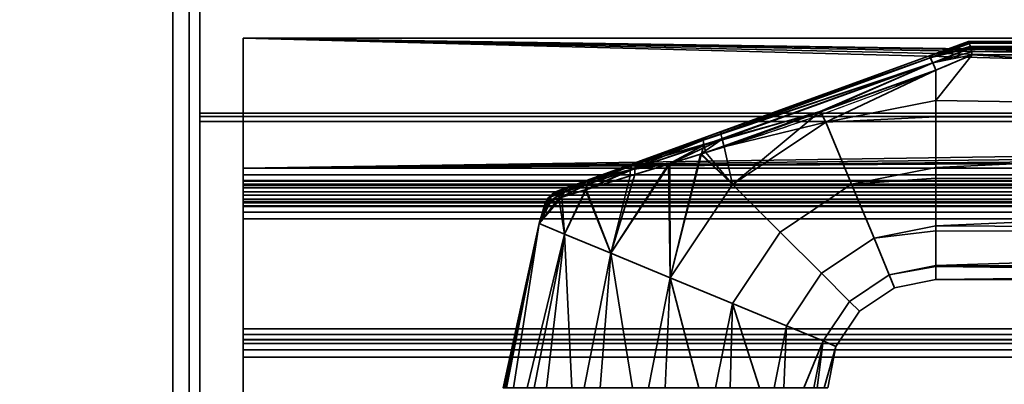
# Model space of a CAD drawing. Header units: millimetres. Extents: x -493 to 6693, y -115 to 145.
# Tile 137 of 256: x -314 to -223, y 39 to 73. Entities that reach past the tile are written whole.
import ezdxf

# ---------------------------------------------------------------- set-up
doc = ezdxf.new("R2010")
doc.units = ezdxf.units.MM
doc.layers.add('151', color=7, linetype='Continuous', true_color=0xffffff)

# ---------------------------------------------------------------- blocks, each defined once
blk = doc.blocks.new('UG_SURFACE_001')
at = {"layer": '151', "color": 252, "linetype": 'Continuous', "lineweight": 35}
for points in [[(492.5, -15, 2200.25), (492.5, 135, 2200.25), (-492.5, 135, 2200.25), (-492.5, -15, 2200.25)], [(-342.5, -15, 2050.25), (-342.5, 135, 2050.25), (342.5, 135, 2050.25), (342.5, -15, 2050.25)]]:
    blk.add_3dface(points, dxfattribs=at)
blk = doc.blocks.new('UG_SURFACE_075')
at = {"layer": '151', "color": 254, "linetype": 'Continuous', "lineweight": 35}
for points in [[(-229.684, 69.659, 1116.438), (-226, 71, 1115.949), (-226, 71, 1092.051), (-229.684, 69.659, 1091.562)], [(-225.93, 70.888, 1116.66), (-225.998, 71, 1116), (-229.684, 69.659, 1116.438)], [(-225.998, 71, 1116), (-226, 71, 1115.949), (-229.684, 69.659, 1116.438)], [(-229.684, 69.659, 1091.562), (-225.998, 71, 1092), (-225.93, 70.888, 1091.34)], [(-229.684, 69.659, 1091.562), (-226, 71, 1092.051), (-225.998, 71, 1092)], [(-131, 71, 1116), (-131, 71, 1092), (-226, 71, 1092.051), (-226, 71, 1115.949)], [(-131, 71, 1092), (-225.998, 71, 1092), (-226, 71, 1092.051)], [(-226, 71, 1115.949), (-225.998, 71, 1116), (-131, 71, 1116)], [(-131, 71, 1116), (-225.998, 71, 1116), (-225.93, 70.888, 1116.66)], [(-225.93, 70.888, 1091.34), (-225.998, 71, 1092), (-131, 71, 1092)], [(-225.93, 70.888, 1116.66), (-225.919, 70.853, 1116.723), (-131, 71, 1116)], [(-131, 71, 1092), (-225.919, 70.853, 1091.277), (-225.93, 70.888, 1091.34)], [(-131, 71, 1116), (-225.919, 70.853, 1116.723), (-225.913, 70.835, 1116.757)], [(-225.913, 70.835, 1091.243), (-225.919, 70.853, 1091.277), (-131, 71, 1092)], [(-225.913, 70.835, 1116.757), (-131, 70.847, 1116.764), (-131, 71, 1116)], [(-131, 71, 1092), (-131, 70.847, 1091.236), (-225.913, 70.835, 1091.243)], [(-225.919, 70.853, 1116.723), (-225.93, 70.888, 1116.66), (-229.684, 69.659, 1116.438)], [(-229.684, 69.659, 1091.562), (-225.93, 70.888, 1091.34), (-225.919, 70.853, 1091.277)], [(-229.684, 69.659, 1116.438), (-229.54, 69.517, 1117.27), (-225.919, 70.853, 1116.723)], [(-225.919, 70.853, 1091.277), (-229.54, 69.517, 1090.73), (-229.684, 69.659, 1091.562)], [(-225.913, 70.835, 1116.757), (-225.919, 70.853, 1116.723), (-229.54, 69.517, 1117.27)], [(-229.54, 69.517, 1090.73), (-225.919, 70.853, 1091.277), (-225.913, 70.835, 1091.243)], [(-225.831, 70.566, 1117.244), (-225.913, 70.835, 1116.757), (-229.54, 69.517, 1117.27)], [(-229.54, 69.517, 1090.73), (-225.913, 70.835, 1091.243), (-225.831, 70.566, 1090.757)], [(-225.794, 70.416, 1117.379), (-225.831, 70.566, 1117.244), (-229.54, 69.517, 1117.27)], [(-229.54, 69.517, 1090.73), (-225.831, 70.566, 1090.757), (-225.794, 70.416, 1090.621)], [(-229.54, 69.517, 1117.27), (-229.297, 69.056, 1117.949), (-225.794, 70.416, 1117.379)], [(-225.794, 70.416, 1090.621), (-229.297, 69.056, 1090.051), (-229.54, 69.517, 1090.73)], [(-225.79, 70.399, 1117.393), (-225.794, 70.416, 1117.379), (-229.297, 69.056, 1117.949)], [(-229.297, 69.056, 1090.051), (-225.794, 70.416, 1090.621), (-225.79, 70.399, 1090.607)], [(-225.711, 70.067, 1117.692), (-225.79, 70.399, 1117.393), (-229.297, 69.056, 1117.949)], [(-229.297, 69.056, 1090.051), (-225.79, 70.399, 1090.607), (-225.711, 70.067, 1090.308)], [(-229.297, 69.056, 1117.949), (-225.65, 69.783, 1117.84), (-225.711, 70.067, 1117.692)], [(-225.711, 70.067, 1090.308), (-225.65, 69.783, 1090.16), (-229.297, 69.056, 1090.051)], [(-131, 70.846, 1116.768), (-131, 70.847, 1116.764), (-225.913, 70.835, 1116.757)], [(-225.831, 70.566, 1090.757), (-225.913, 70.835, 1091.243), (-131, 70.847, 1091.236)], [(-131, 70.846, 1116.768), (-225.913, 70.835, 1116.757), (-225.831, 70.566, 1117.244)], [(-131, 70.847, 1091.236), (-225.794, 70.416, 1090.621), (-225.831, 70.566, 1090.757)], [(-225.831, 70.566, 1117.244), (-225.794, 70.416, 1117.379), (-131, 70.846, 1116.768)], [(-225.79, 70.399, 1090.607), (-225.794, 70.416, 1090.621), (-131, 70.847, 1091.236)], [(-131, 70.846, 1116.768), (-225.794, 70.416, 1117.379), (-225.79, 70.399, 1117.393)], [(-131, 70.847, 1091.236), (-131, 70.846, 1091.232), (-225.79, 70.399, 1090.607)], [(-225.79, 70.399, 1117.393), (-131, 70.415, 1117.411), (-131, 70.846, 1116.768)], [(-131, 70.846, 1091.232), (-131, 70.415, 1090.589), (-225.79, 70.399, 1090.607)], [(-131, 70.41, 1117.419), (-131, 70.415, 1117.411), (-225.79, 70.399, 1117.393)], [(-225.711, 70.067, 1090.308), (-225.79, 70.399, 1090.607), (-131, 70.415, 1090.589)], [(-131, 70.41, 1117.419), (-225.79, 70.399, 1117.393), (-225.711, 70.067, 1117.692)], [(-131, 70.415, 1090.589), (-225.65, 69.783, 1090.16), (-225.711, 70.067, 1090.308)], [(-225.711, 70.067, 1117.692), (-225.65, 69.783, 1117.84), (-131, 70.41, 1117.419)], [(-225.647, 69.769, 1090.154), (-225.65, 69.783, 1090.16), (-131, 70.415, 1090.589)], [(-131, 70.41, 1117.419), (-225.65, 69.783, 1117.84), (-225.647, 69.769, 1117.846)], [(-131, 70.415, 1090.589), (-131, 70.41, 1090.581), (-225.647, 69.769, 1090.154)], [(-225.647, 69.769, 1117.846), (-131, 69.769, 1117.846), (-131, 70.41, 1117.419)], [(-131, 70.41, 1090.581), (-131, 69.769, 1090.154), (-225.647, 69.769, 1090.154)], [(-229.54, 69.517, 1090.73), (-250.513, 61.9, 1091.085), (-250.451, 62.1, 1091.876)], [(-250.513, 61.9, 1091.085), (-229.54, 69.517, 1090.73), (-229.297, 69.056, 1090.051)], [(-250.451, 62.1, 1091.876), (-229.684, 69.659, 1091.562), (-229.54, 69.517, 1090.73)], [(-248.834, 62.689, 1116.361), (-229.684, 69.659, 1116.438), (-229.684, 69.659, 1091.562), (-250.451, 62.1, 1091.876)], [(-229.297, 69.056, 1117.949), (-229.54, 69.517, 1117.27), (-248.864, 62.488, 1117.182)], [(-248.834, 62.689, 1116.361), (-248.864, 62.488, 1117.182), (-229.54, 69.517, 1117.27)], [(-229.54, 69.517, 1117.27), (-229.684, 69.659, 1116.438), (-248.834, 62.689, 1116.361)], [(-225.647, 69.769, 1117.846), (-225.65, 69.783, 1117.84), (-229.297, 69.056, 1117.949)], [(-229.297, 69.056, 1090.051), (-225.65, 69.783, 1090.16), (-225.647, 69.769, 1090.154)], [(-229.297, 69.056, 1117.949), (-229, 68.361, 1118.352), (-225.647, 69.769, 1117.846)], [(-225.647, 69.769, 1090.154), (-229, 68.361, 1089.648), (-229.297, 69.056, 1090.051)], [(-131, 64.025, 1089), (-229, 65.568, 1089.082), (-225.647, 69.769, 1090.154)], [(-229, 65.568, 1089.082), (-229, 68.361, 1089.648), (-225.647, 69.769, 1090.154)], [(-225.647, 69.769, 1117.846), (-229, 65.568, 1118.918), (-131, 64.025, 1119)], [(-225.647, 69.769, 1117.846), (-229, 68.361, 1118.352), (-229, 65.568, 1118.918)], [(-131, 64.025, 1119), (-131, 69.769, 1117.846), (-225.647, 69.769, 1117.846)], [(-225.647, 69.769, 1090.154), (-131, 69.769, 1090.154), (-131, 64.025, 1089)], [(-229.297, 69.056, 1090.051), (-250.449, 61.419, 1090.427), (-250.513, 61.9, 1091.085)], [(-250.449, 61.419, 1090.427), (-229.297, 69.056, 1090.051), (-239.691, 64.529, 1089.831)], [(-248.864, 62.488, 1117.182), (-248.767, 61.986, 1117.857), (-229.297, 69.056, 1117.949)], [(-229.297, 69.056, 1117.949), (-248.767, 61.986, 1117.857), (-239.655, 64.501, 1118.304)], [(-229.297, 69.056, 1090.051), (-229, 68.361, 1089.648), (-239.691, 64.529, 1089.831)], [(-239.167, 63.546, 1089.082), (-239.691, 64.529, 1089.831), (-229, 68.361, 1089.648)], [(-239.655, 64.501, 1118.304), (-229, 68.361, 1118.352), (-229.297, 69.056, 1117.949)], [(-229, 68.361, 1118.352), (-239.655, 64.501, 1118.304), (-239.167, 63.546, 1118.918)], [(-229, 68.361, 1089.648), (-229, 65.568, 1089.082), (-239.167, 63.546, 1089.082)], [(-239.167, 63.546, 1118.918), (-229, 65.568, 1118.918), (-229, 68.361, 1118.352)], [(-239.167, 63.546, 1089.082), (-229, 65.568, 1089.082), (-229, 64.051, 1089.242)], [(-229, 64.051, 1118.758), (-229, 65.568, 1118.918), (-239.167, 63.546, 1118.918)], [(-131, 64.025, 1089), (-229, 64.051, 1089.242), (-229, 65.568, 1089.082)], [(-229, 65.568, 1118.918), (-229, 64.051, 1118.758), (-131, 64.025, 1119)], [(-239.691, 64.529, 1089.831), (-250.272, 60.737, 1090.011), (-250.449, 61.419, 1090.427)], [(-247.786, 57.786, 1089.082), (-250.272, 60.737, 1090.011), (-239.691, 64.529, 1089.831)], [(-248.767, 61.986, 1117.857), (-248.559, 61.275, 1118.263), (-239.655, 64.501, 1118.304)], [(-239.167, 63.546, 1118.918), (-239.655, 64.501, 1118.304), (-248.559, 61.275, 1118.263)], [(-239.691, 64.529, 1089.831), (-239.167, 63.546, 1089.082), (-247.786, 57.786, 1089.082)], [(-239.167, 63.546, 1118.918), (-236.793, 57.815, 1118.266), (-229, 59.365, 1118.266), (-229, 64.051, 1118.758)], [(-229, 64.051, 1089.242), (-229, 59.365, 1089.734), (-236.793, 57.815, 1089.734), (-239.167, 63.546, 1089.082)], [(-131, 64.025, 1119), (-229, 64.051, 1118.758), (-229, 59.365, 1118.266)], [(-229, 59.365, 1089.734), (-229, 64.051, 1089.242), (-131, 64.025, 1089)], [(-229, 59.365, 1118.266), (-131, 58.277, 1117.865), (-131, 64.025, 1119)], [(-131, 64.025, 1089), (-131, 58.277, 1090.135), (-229, 59.365, 1089.734)], [(-248.559, 61.275, 1118.263), (-247.786, 57.786, 1118.918), (-239.167, 63.546, 1118.918)], [(-236.793, 57.815, 1089.734), (-243.4, 53.4, 1089.734), (-247.786, 57.786, 1089.082), (-239.167, 63.546, 1089.082)], [(-239.167, 63.546, 1118.918), (-247.786, 57.786, 1118.918), (-243.4, 53.4, 1118.266), (-236.793, 57.815, 1118.266)], [(-260.598, 58.407, 1111.613), (-256.515, 59.894, 1114.336), (-248.834, 62.689, 1116.361), (-256.899, 59.754, 1093.847)], [(-250.513, 61.9, 1091.085), (-250.449, 61.419, 1090.427), (-257.244, 59.141, 1092.691)], [(-257.244, 59.141, 1092.691), (-257.125, 59.546, 1093.233), (-250.513, 61.9, 1091.085)], [(-250.513, 61.9, 1091.085), (-257.125, 59.546, 1093.233), (-256.899, 59.754, 1093.847)], [(-248.834, 62.689, 1116.361), (-250.451, 62.1, 1091.876), (-256.899, 59.754, 1093.847)], [(-256.899, 59.754, 1093.847), (-250.451, 62.1, 1091.876), (-250.513, 61.9, 1091.085)], [(-248.767, 61.986, 1117.857), (-256.836, 59.278, 1115.516), (-253.592, 59.716, 1116.839)], [(-256.729, 59.687, 1114.964), (-256.836, 59.278, 1115.516), (-248.767, 61.986, 1117.857)], [(-256.515, 59.894, 1114.336), (-256.729, 59.687, 1114.964), (-248.864, 62.488, 1117.182)], [(-248.767, 61.986, 1117.857), (-248.864, 62.488, 1117.182), (-256.729, 59.687, 1114.964)], [(-248.864, 62.488, 1117.182), (-248.834, 62.689, 1116.361), (-256.515, 59.894, 1114.336)], [(-253.592, 59.716, 1116.839), (-250.761, 60.593, 1117.64), (-248.767, 61.986, 1117.857)], [(-250.761, 60.593, 1117.64), (-248.559, 61.275, 1118.263), (-248.767, 61.986, 1117.857)], [(-257.244, 59.141, 1092.691), (-250.449, 61.419, 1090.427), (-253.726, 59.671, 1091.138)], [(-250.651, 60.62, 1090.135), (-253.726, 59.671, 1091.138), (-250.449, 61.419, 1090.427)], [(-248.559, 61.275, 1118.263), (-250.761, 60.593, 1117.64), (-247.786, 57.786, 1118.918)], [(-250.449, 61.419, 1090.427), (-250.272, 60.737, 1090.011), (-250.651, 60.62, 1090.135)], [(-253.546, 49.167, 1089.082), (-253.726, 59.671, 1091.138), (-250.651, 60.62, 1090.135)], [(-250.761, 60.593, 1117.64), (-253.592, 59.716, 1116.839), (-253.546, 49.167, 1118.918)], [(-250.651, 60.62, 1090.135), (-247.786, 57.786, 1089.082), (-253.546, 49.167, 1089.082)], [(-253.546, 49.167, 1118.918), (-247.786, 57.786, 1118.918), (-250.761, 60.593, 1117.64)], [(-247.786, 57.786, 1089.082), (-250.651, 60.62, 1090.135), (-250.272, 60.737, 1090.011)], [(-256.899, 59.754, 1093.847), (-262.619, 57.672, 1109.074), (-260.598, 58.407, 1111.613)], [(-262.619, 57.672, 1109.074), (-256.899, 59.754, 1093.847), (-260.654, 58.387, 1096.441)], [(-261.387, 57.308, 1095.278), (-261.25, 57.795, 1095.602), (-257.244, 59.141, 1092.691)], [(-257.244, 59.141, 1092.691), (-257.241, 58.586, 1092.285), (-261.387, 57.308, 1095.278)], [(-261.325, 57.327, 1112.784), (-256.82, 58.716, 1115.926), (-256.836, 59.278, 1115.516)], [(-256.836, 59.278, 1115.516), (-261.191, 57.815, 1112.458), (-261.325, 57.327, 1112.784)], [(-257.125, 59.546, 1093.233), (-257.244, 59.141, 1092.691), (-261.25, 57.795, 1095.602)], [(-261.25, 57.795, 1095.602), (-260.999, 58.166, 1096.001), (-257.125, 59.546, 1093.233)], [(-260.941, 58.186, 1112.056), (-261.191, 57.815, 1112.458), (-256.836, 59.278, 1115.516)], [(-257.125, 59.546, 1093.233), (-260.999, 58.166, 1096.001), (-260.654, 58.387, 1096.441)], [(-260.598, 58.407, 1111.613), (-260.941, 58.186, 1112.056), (-256.729, 59.687, 1114.964)], [(-256.836, 59.278, 1115.516), (-256.729, 59.687, 1114.964), (-260.941, 58.186, 1112.056)], [(-260.654, 58.387, 1096.441), (-256.899, 59.754, 1093.847), (-257.125, 59.546, 1093.233)], [(-256.729, 59.687, 1114.964), (-256.515, 59.894, 1114.336), (-260.598, 58.407, 1111.613)], [(-259.026, 51.437, 1116.99), (-253.592, 59.716, 1116.839), (-256.82, 58.716, 1115.926)], [(-253.592, 59.716, 1116.839), (-259.026, 51.437, 1116.99), (-253.546, 49.167, 1118.918)], [(-253.546, 49.167, 1089.082), (-259.026, 51.437, 1091.01), (-253.726, 59.671, 1091.138)], [(-257.241, 58.586, 1092.285), (-253.726, 59.671, 1091.138), (-259.026, 51.437, 1091.01)], [(-253.726, 59.671, 1091.138), (-257.241, 58.586, 1092.285), (-257.244, 59.141, 1092.691)], [(-256.836, 59.278, 1115.516), (-256.82, 58.716, 1115.926), (-253.592, 59.716, 1116.839)], [(-236.793, 57.815, 1089.734), (-229, 59.365, 1089.734), (-229, 58.376, 1090.305)], [(-229, 58.376, 1117.695), (-229, 59.365, 1118.266), (-236.793, 57.815, 1118.266)], [(-131, 58.277, 1090.135), (-229, 58.376, 1090.305), (-229, 59.365, 1089.734)], [(-229, 59.365, 1118.266), (-229, 58.376, 1117.695), (-131, 58.277, 1117.865)], [(-260.654, 58.387, 1096.441), (-262.872, 57.58, 1099.384), (-263.967, 57.181, 1102.998), (-263.758, 57.257, 1106.238)], [(-263.758, 57.257, 1106.238), (-262.619, 57.672, 1109.074), (-260.654, 58.387, 1096.441)], [(-262.872, 57.58, 1099.384), (-260.654, 58.387, 1096.441), (-260.999, 58.166, 1096.001)], [(-260.941, 58.186, 1112.056), (-260.598, 58.407, 1111.613), (-262.619, 57.672, 1109.074)], [(-261.387, 57.308, 1095.278), (-257.241, 58.586, 1092.285), (-259.026, 51.437, 1091.01)], [(-259.026, 51.437, 1116.99), (-256.82, 58.716, 1115.926), (-261.325, 57.327, 1112.784)], [(-236.793, 57.815, 1118.266), (-234.726, 52.824, 1115.147), (-229, 53.963, 1115.147), (-229, 58.376, 1117.695)], [(-229, 58.376, 1090.305), (-229, 53.963, 1092.853), (-234.726, 52.824, 1092.853), (-236.793, 57.815, 1089.734)], [(-131, 58.277, 1117.865), (-229, 58.376, 1117.695), (-229, 53.963, 1115.147)], [(-229, 53.963, 1092.853), (-229, 58.376, 1090.305), (-131, 58.277, 1090.135)], [(-229, 53.963, 1115.147), (-131, 53.402, 1114.615), (-131, 58.277, 1117.865)], [(-131, 58.277, 1090.135), (-131, 53.402, 1093.385), (-229, 53.963, 1092.853)], [(-263.291, 57.348, 1099.121), (-263.628, 56.992, 1098.879), (-264.805, 56.594, 1102.889)], [(-264.805, 56.594, 1102.889), (-264.425, 56.943, 1102.941), (-263.291, 57.348, 1099.121)], [(-263.291, 57.348, 1099.121), (-264.425, 56.943, 1102.941), (-263.967, 57.181, 1102.998)], [(-263.758, 57.257, 1106.238), (-264.209, 57.02, 1106.364), (-263.03, 57.441, 1109.363)], [(-263.357, 57.084, 1109.63), (-263.03, 57.441, 1109.363), (-264.209, 57.02, 1106.364)], [(-263.967, 57.181, 1102.998), (-262.872, 57.58, 1099.384), (-263.291, 57.348, 1099.121)], [(-263.858, 56.541, 1098.674), (-263.628, 56.992, 1098.879), (-261.25, 57.795, 1095.602)], [(-261.25, 57.795, 1095.602), (-261.387, 57.308, 1095.278), (-263.858, 56.541, 1098.674)], [(-263.03, 57.441, 1109.363), (-262.619, 57.672, 1109.074), (-263.758, 57.257, 1106.238)], [(-260.999, 58.166, 1096.001), (-261.25, 57.795, 1095.602), (-263.628, 56.992, 1098.879)], [(-263.628, 56.992, 1098.879), (-263.291, 57.348, 1099.121), (-260.999, 58.166, 1096.001)], [(-263.576, 56.629, 1109.854), (-261.325, 57.327, 1112.784), (-261.191, 57.815, 1112.458)], [(-261.191, 57.815, 1112.458), (-263.357, 57.084, 1109.63), (-263.576, 56.629, 1109.854)], [(-263.308, 53.211, 1112.817), (-261.325, 57.327, 1112.784), (-263.576, 56.629, 1109.854)], [(-263.03, 57.441, 1109.363), (-263.357, 57.084, 1109.63), (-261.191, 57.815, 1112.458)], [(-261.325, 57.327, 1112.784), (-263.308, 53.211, 1112.817), (-259.026, 51.437, 1116.99)], [(-260.999, 58.166, 1096.001), (-263.291, 57.348, 1099.121), (-262.872, 57.58, 1099.384)], [(-262.619, 57.672, 1109.074), (-263.03, 57.441, 1109.363), (-260.941, 58.186, 1112.056)], [(-261.191, 57.815, 1112.458), (-260.941, 58.186, 1112.056), (-263.03, 57.441, 1109.363)], [(-243.4, 53.4, 1089.734), (-247.815, 46.793, 1089.734), (-253.546, 49.167, 1089.082), (-247.786, 57.786, 1089.082)], [(-247.786, 57.786, 1118.918), (-253.546, 49.167, 1118.918), (-247.815, 46.793, 1118.266), (-243.4, 53.4, 1118.266)], [(-234.726, 52.824, 1092.853), (-239.58, 49.58, 1092.853), (-243.4, 53.4, 1089.734), (-236.793, 57.815, 1089.734)], [(-236.793, 57.815, 1118.266), (-243.4, 53.4, 1118.266), (-239.58, 49.58, 1115.147), (-234.726, 52.824, 1115.147)], [(-265.652, 54.182, 1107.119), (-263.308, 53.211, 1112.817), (-263.576, 56.629, 1109.854)], [(-263.576, 56.629, 1109.854), (-264.647, 56.295, 1107.104), (-265.652, 54.182, 1107.119)], [(-265.652, 54.182, 1100.881), (-264.516, 56.335, 1100.914), (-263.858, 56.541, 1098.674)], [(-263.858, 56.541, 1098.674), (-263.308, 53.211, 1095.183), (-265.652, 54.182, 1100.881)], [(-265.084, 56.158, 1102.843), (-264.85, 56.231, 1106.582), (-264.581, 56.67, 1106.481)], [(-264.581, 56.67, 1106.481), (-264.805, 56.594, 1102.889), (-265.084, 56.158, 1102.843)], [(-264.516, 56.335, 1100.914), (-265.084, 56.158, 1102.843), (-264.805, 56.594, 1102.889)], [(-264.581, 56.67, 1106.481), (-264.85, 56.231, 1106.582), (-264.647, 56.295, 1107.104)], [(-264.516, 56.335, 1100.914), (-264.805, 56.594, 1102.889), (-263.628, 56.992, 1098.879)], [(-264.425, 56.943, 1102.941), (-264.805, 56.594, 1102.889), (-264.581, 56.67, 1106.481)], [(-263.357, 57.084, 1109.63), (-264.581, 56.67, 1106.481), (-264.647, 56.295, 1107.104)], [(-264.647, 56.295, 1107.104), (-263.576, 56.629, 1109.854), (-263.357, 57.084, 1109.63)], [(-264.209, 57.02, 1106.364), (-264.581, 56.67, 1106.481), (-263.357, 57.084, 1109.63)], [(-264.581, 56.67, 1106.481), (-264.209, 57.02, 1106.364), (-264.425, 56.943, 1102.941)], [(-263.628, 56.992, 1098.879), (-263.858, 56.541, 1098.674), (-264.516, 56.335, 1100.914)], [(-263.967, 57.181, 1102.998), (-264.425, 56.943, 1102.941), (-264.209, 57.02, 1106.364)], [(-264.209, 57.02, 1106.364), (-263.758, 57.257, 1106.238), (-263.967, 57.181, 1102.998)], [(-263.858, 56.541, 1098.674), (-261.387, 57.308, 1095.278), (-263.308, 53.211, 1095.183)], [(-259.026, 51.437, 1091.01), (-263.308, 53.211, 1095.183), (-261.387, 57.308, 1095.278)], [(-265.084, 56.158, 1102.843), (-264.516, 56.335, 1100.914), (-265.652, 54.182, 1100.881)], [(-265.652, 54.182, 1107.119), (-264.647, 56.295, 1107.104), (-264.85, 56.231, 1106.582)], [(-265.652, 54.182, 1107.119), (-264.85, 56.231, 1106.582), (-265.084, 56.158, 1102.843)], [(-265.084, 56.158, 1102.843), (-265.652, 54.182, 1100.881), (-265.652, 54.182, 1107.119)], [(-265.652, 54.182, 1100.881), (-268.672, 39, 1100.881), (-269, 39, 1104)], [(-269, 39, 1104), (-265.652, 54.182, 1107.119), (-265.652, 54.182, 1100.881)], [(-269, 39, 1104), (-268.836, 39, 1105.559), (-265.652, 54.182, 1107.119)], [(-268.836, 39, 1105.559), (-268.672, 39, 1107.119), (-265.652, 54.182, 1107.119)], [(-263.308, 53.211, 1112.817), (-265.652, 54.182, 1107.119), (-268.672, 39, 1107.119), (-266.766, 39, 1111.4)], [(-268.041, 39, 1099.465), (-268.672, 39, 1100.881), (-265.652, 54.182, 1100.881)], [(-265.652, 54.182, 1100.881), (-263.308, 53.211, 1095.183), (-266.135, 39, 1095.183), (-268.041, 39, 1099.465)], [(-234.726, 52.824, 1092.853), (-229, 53.963, 1092.853), (-229, 53.516, 1093.467)], [(-229, 53.516, 1114.532), (-229, 53.963, 1115.147), (-234.726, 52.824, 1115.147)], [(-131, 53.402, 1093.385), (-229, 53.516, 1093.467), (-229, 53.963, 1092.853)], [(-229, 53.963, 1115.147), (-229, 53.516, 1114.532), (-131, 53.402, 1114.615)], [(-266.766, 39, 1111.4), (-266.135, 39, 1112.817), (-263.308, 53.211, 1112.817)], [(-263.308, 53.211, 1112.817), (-266.135, 39, 1112.817), (-262.652, 39, 1115.953)], [(-264.983, 39, 1094.146), (-266.135, 39, 1095.183), (-263.308, 53.211, 1095.183)], [(-263.308, 53.211, 1095.183), (-259.026, 51.437, 1091.01), (-261.5, 39, 1091.01), (-264.983, 39, 1094.146)], [(-262.652, 39, 1115.953), (-261.5, 39, 1116.99), (-259.026, 51.437, 1116.99), (-263.308, 53.211, 1112.817)], [(-239.58, 49.58, 1092.853), (-242.824, 44.726, 1092.853), (-247.815, 46.793, 1089.734), (-243.4, 53.4, 1089.734)], [(-243.4, 53.4, 1118.266), (-247.815, 46.793, 1118.266), (-242.824, 44.726, 1115.147), (-239.58, 49.58, 1115.147)], [(-233.323, 49.437, 1097.899), (-236.988, 46.988, 1097.899), (-239.58, 49.58, 1092.853), (-234.726, 52.824, 1092.853)], [(-234.726, 52.824, 1115.147), (-239.58, 49.58, 1115.147), (-236.988, 46.988, 1110.101), (-233.323, 49.437, 1110.101)], [(-234.726, 52.824, 1115.147), (-233.323, 49.437, 1110.101), (-229, 50.297, 1110.101), (-229, 53.516, 1114.532)], [(-229, 53.516, 1093.467), (-229, 50.297, 1097.899), (-233.323, 49.437, 1097.899), (-234.726, 52.824, 1092.853)], [(-131, 53.402, 1114.615), (-229, 53.516, 1114.532), (-229, 50.297, 1110.101)], [(-229, 50.297, 1097.899), (-229, 53.516, 1093.467), (-131, 53.402, 1093.385)], [(-229, 50.297, 1110.101), (-131, 50.144, 1109.746), (-131, 53.402, 1114.615)], [(-229, 50.297, 1097.899), (-131, 53.402, 1093.385), (-131, 50.144, 1098.254)], [(-259.026, 51.437, 1116.99), (-261.5, 39, 1116.99), (-257.043, 39, 1118.439)], [(-260.025, 39, 1090.53), (-261.5, 39, 1091.01), (-259.026, 51.437, 1091.01)], [(-259.026, 51.437, 1091.01), (-253.546, 49.167, 1089.082), (-255.568, 39, 1089.082), (-260.025, 39, 1090.53)], [(-257.043, 39, 1118.439), (-255.568, 39, 1118.918), (-253.546, 49.167, 1118.918), (-259.026, 51.437, 1116.99)], [(-233.323, 49.437, 1097.899), (-229, 50.297, 1097.899), (-229, 50.218, 1098.27)], [(-229, 50.218, 1109.73), (-229, 50.297, 1110.101), (-233.323, 49.437, 1110.101)], [(-233.323, 49.437, 1110.101), (-232.827, 48.239, 1104), (-229, 49, 1104), (-229, 50.218, 1109.73)], [(-229, 50.218, 1098.27), (-229, 49, 1104), (-232.827, 48.239, 1104), (-233.323, 49.437, 1097.899)], [(-131, 50.144, 1098.254), (-229, 50.218, 1098.27), (-229, 50.297, 1097.899)], [(-229, 50.297, 1110.101), (-229, 50.218, 1109.73), (-131, 50.144, 1109.746)], [(-131, 50.144, 1109.746), (-229, 50.218, 1109.73), (-229, 49, 1104)], [(-131, 49, 1104), (-229, 49, 1104), (-229, 50.218, 1098.27)], [(-229, 50.218, 1098.27), (-131, 50.144, 1098.254), (-131, 49, 1104)], [(-229, 49, 1104), (-131, 49, 1104), (-131, 50.144, 1109.746)], [(-253.546, 49.167, 1118.918), (-255.568, 39, 1118.918), (-250.907, 39, 1118.428)], [(-254.026, 39, 1089.244), (-255.568, 39, 1089.082), (-253.546, 49.167, 1089.082)], [(-253.546, 49.167, 1089.082), (-247.815, 46.793, 1089.734), (-249.365, 39, 1089.734), (-254.026, 39, 1089.244)], [(-250.907, 39, 1118.428), (-249.365, 39, 1118.266), (-247.815, 46.793, 1118.266), (-253.546, 49.167, 1118.918)], [(-236.988, 46.988, 1097.899), (-239.437, 43.323, 1097.899), (-242.824, 44.726, 1092.853), (-239.58, 49.58, 1092.853)], [(-239.58, 49.58, 1115.147), (-242.824, 44.726, 1115.147), (-239.437, 43.323, 1110.101), (-236.988, 46.988, 1110.101)], [(-232.827, 48.239, 1104), (-236.071, 46.071, 1104), (-236.988, 46.988, 1097.899), (-233.323, 49.437, 1097.899)], [(-233.323, 49.437, 1110.101), (-236.988, 46.988, 1110.101), (-236.071, 46.071, 1104), (-232.827, 48.239, 1104)], [(-247.815, 46.793, 1118.266), (-249.365, 39, 1118.266), (-245.306, 39, 1115.923)], [(-248.022, 39, 1090.51), (-249.365, 39, 1089.734), (-247.815, 46.793, 1089.734)], [(-247.815, 46.793, 1089.734), (-242.824, 44.726, 1092.853), (-243.963, 39, 1092.853), (-248.022, 39, 1090.51)], [(-245.306, 39, 1115.923), (-243.963, 39, 1115.147), (-242.824, 44.726, 1115.147), (-247.815, 46.793, 1118.266)], [(-236.071, 46.071, 1104), (-238.239, 42.827, 1104), (-239.437, 43.323, 1097.899), (-236.988, 46.988, 1097.899)], [(-236.988, 46.988, 1110.101), (-239.437, 43.323, 1110.101), (-238.239, 42.827, 1104), (-236.071, 46.071, 1104)], [(-239.437, 43.323, 1110.101), (-242.824, 44.726, 1115.147), (-243.963, 39, 1115.147), (-241.208, 39, 1111.356)], [(-243.052, 39, 1094.107), (-243.963, 39, 1092.853), (-242.824, 44.726, 1092.853)], [(-242.824, 44.726, 1092.853), (-239.437, 43.323, 1097.899), (-240.297, 39, 1097.899), (-243.052, 39, 1094.107)], [(-241.208, 39, 1111.356), (-240.297, 39, 1110.101), (-239.437, 43.323, 1110.101)], [(-238.239, 42.827, 1104), (-239.437, 43.323, 1110.101), (-240.297, 39, 1110.101), (-239.322, 39, 1105.517)], [(-239.974, 39, 1099.416), (-240.297, 39, 1097.899), (-239.437, 43.323, 1097.899)], [(-239.437, 43.323, 1097.899), (-238.239, 42.827, 1104), (-239, 39, 1104), (-239.974, 39, 1099.416)], [(-239.322, 39, 1105.517), (-239, 39, 1104), (-238.239, 42.827, 1104)]]:
    blk.add_3dface(points, dxfattribs=at)
blk = doc.blocks.new('UG_SURFACE_085')
at = {"layer": '151', "color": 252, "linetype": 'Continuous', "lineweight": 35}
for points in [[(-299.5, 6.25, 2006.75), (-299.5, 141.92, 2006.75), (-299.5, 141.92, -7.75), (-299.5, 6.25, -7.75)], [(-299.5, 141.92, 2006.75), (-299.5, 6.25, 2006.75), (-298, 6.25, 2005.25), (-298, 141.92, 2005.25)], [(-298, 141.92, -7.75), (-298, 6.25, -7.75), (-299.5, 6.25, -7.75), (-299.5, 141.92, -7.75)], [(-298, 6.25, 2005.25), (-298, 6.25, -7.75), (-298, 141.92, -7.75), (-298, 141.92, 2005.25)]]:
    blk.add_3dface(points, dxfattribs=at)
blk = doc.blocks.new('UG_SURFACE_086')
at = {"layer": '151', "color": 252, "linetype": 'Continuous', "lineweight": 35}
for points in [[(-299.5, 6.25, 2006.75), (-299.5, 141.92, 2006.75), (-299.5, 141.92, -7.75), (-299.5, 6.25, -7.75)], [(-299.5, 141.92, 2006.75), (-299.5, 6.25, 2006.75), (-298, 6.25, 2005.25), (-298, 141.92, 2005.25)], [(-298, 141.92, -7.75), (-298, 6.25, -7.75), (-299.5, 6.25, -7.75), (-299.5, 141.92, -7.75)], [(-298, 6.25, 2005.25), (-298, 6.25, -7.75), (-298, 141.92, -7.75), (-298, 141.92, 2005.25)]]:
    blk.add_3dface(points, dxfattribs=at)
blk = doc.blocks.new('UG_SURFACE_088')
at = {"layer": '151', "color": 252, "linetype": 'Continuous', "lineweight": 35}
for points in [[(-299.5, 6.25, 2006.75), (299.5, 6.25, 2006.75), (299.5, 141.92, 2006.75), (-299.5, 141.92, 2006.75)], [(-298, 141.92, 2005.25), (-298, 6.25, 2005.25), (-299.5, 6.25, 2006.75), (-299.5, 141.92, 2006.75)], [(-298, 6.25, 2005.25), (-298, 141.92, 2005.25), (298, 141.92, 2005.25), (298, 6.25, 2005.25)]]:
    blk.add_3dface(points, dxfattribs=at)
blk = doc.blocks.new('UG_SURFACE_094')
at = {"layer": '151', "color": 252, "linetype": 'Continuous', "lineweight": 35}
for points in [[(297, 94.189, -1.975), (-297, 94.189, -1.975), (-297, 64.383, 7.137), (297, 64.383, 7.137)], [(-297, 64.383, 7.137), (-297, 94.189, -1.975), (-297, 93.896, -2.932), (-297, 64.091, 6.181)], [(297, 93.896, -2.932), (297, 64.091, 6.181), (-297, 64.091, 6.181), (-297, 93.896, -2.932)], [(-297, 63.629, 7.25), (297, 63.629, 7.25), (297, 64.383, 7.137), (-297, 64.383, 7.137)], [(-297, 64.091, 6.181), (-297, 63.629, 6.25), (-297, 63.629, 7.25), (-297, 64.383, 7.137)], [(-297, 64.091, 6.181), (297, 64.091, 6.181), (297, 63.629, 6.25), (-297, 63.629, 6.25)], [(297, 63.629, 7.25), (-297, 63.629, 7.25), (-297, 6.5, 7.25), (297, 6.5, 7.25)], [(297, 63.629, 6.25), (297, 6.5, 6.25), (-297, 6.5, 6.25), (-297, 63.629, 6.25)], [(-297, 63.629, 6.25), (-297, 6.5, 6.25), (-297, 6.5, 7.25), (-297, 63.629, 7.25)]]:
    blk.add_3dface(points, dxfattribs=at)
blk = doc.blocks.new('UG_SURFACE_095')
at = {"layer": '151', "color": 252, "linetype": 'Continuous', "lineweight": 35}
for points in [[(-293, 59.292, -7.25), (-293, 71.312, -7.25), (-293, 71.312, -8.75), (-293, 59.292, -8.75)], [(293, 71.312, -8.75), (-293, 71.312, -8.75), (-293, 71.312, -7.25), (293, 71.312, -7.25)], [(-293, 71.312, -7.25), (-1.22, 66.741, -7.25), (0, 67, -7.25)], [(-293, 71.312, -7.25), (-2.853, 64.927, -7.25), (-2.229, 66.007, -7.25)], [(-2.229, 66.007, -7.25), (-1.22, 66.741, -7.25), (-293, 71.312, -7.25)], [(0, 67, -7.25), (293, 71.312, -7.25), (-293, 71.312, -7.25)], [(-293, 71.312, -7.25), (-293, 59.292, -7.25), (-2.598, 62.5, -7.25), (-2.984, 63.686, -7.25)], [(-2.984, 63.686, -7.25), (-2.853, 64.927, -7.25), (-293, 71.312, -7.25)], [(-293, 59.292, -8.75), (-293, 71.312, -8.75), (-2.853, 64.927, -8.75), (-2.984, 63.686, -8.75)], [(-293, 71.312, -8.75), (0, 67, -8.75), (-1.22, 66.741, -8.75)], [(0, 67, -8.75), (-293, 71.312, -8.75), (293, 71.312, -8.75)], [(-1.22, 66.741, -8.75), (-2.229, 66.007, -8.75), (-293, 71.312, -8.75)], [(-2.229, 66.007, -8.75), (-2.853, 64.927, -8.75), (-293, 71.312, -8.75)], [(-2.984, 63.686, -8.75), (-2.598, 62.5, -8.75), (-293, 59.292, -8.75)], [(-1.763, 61.573, -7.25), (-2.598, 62.5, -7.25), (-293, 59.292, -7.25)], [(-293, 59.292, -8.75), (-2.598, 62.5, -8.75), (-1.763, 61.573, -8.75)], [(-293, 59.292, -7.25), (-0.624, 61.066, -7.25), (-1.763, 61.573, -7.25)], [(-293, 59.292, -8.75), (-1.763, 61.573, -8.75), (-0.624, 61.066, -8.75)], [(-293, 59.292, -7.25), (293, 59.292, -7.25), (0.624, 61.066, -7.25), (-0.624, 61.066, -7.25)], [(-0.624, 61.066, -8.75), (0, 61, -8.75), (-293, 59.292, -8.75)], [(293, 59.292, -8.75), (-293, 59.292, -8.75), (0, 61, -8.75)], [(-293, 58.687, -7.13), (293, 58.687, -7.13), (293, 59.292, -7.25), (-293, 59.292, -7.25)], [(-293, 59.292, -8.75), (293, 59.292, -8.75), (293, 58.113, -8.516), (-293, 58.113, -8.516)], [(-293, 59.292, -8.75), (-293, 58.113, -8.516), (-293, 58.687, -7.13), (-293, 59.292, -7.25)], [(-293, 58.174, -6.787), (293, 58.174, -6.787), (293, 58.687, -7.13), (-293, 58.687, -7.13)], [(-293, 58.113, -8.516), (-293, 57.114, -7.848), (-293, 58.174, -6.787), (-293, 58.687, -7.13)], [(-293, 57.832, -6.275), (293, 57.832, -6.275), (293, 58.174, -6.787), (-293, 58.174, -6.787)], [(-293, 57.114, -7.848), (-293, 56.446, -6.849), (-293, 57.832, -6.275), (-293, 58.174, -6.787)], [(-293, 58.113, -8.516), (293, 58.113, -8.516), (293, 57.114, -7.848), (-293, 57.114, -7.848)], [(-293, 57.712, -5.67), (293, 57.712, -5.67), (293, 57.832, -6.275), (-293, 57.832, -6.275)], [(-293, 57.712, -5.67), (-293, 57.832, -6.275), (-293, 56.446, -6.849), (-293, 56.212, -5.67)], [(-293, 57.477, 4.349), (293, 57.477, 4.349), (293, 57.712, 3.17), (-293, 57.712, 3.17)], [(-293, 57.712, 3.17), (293, 57.712, 3.17), (293, 57.712, -5.67), (-293, 57.712, -5.67)], [(-293, 56.212, -5.67), (-293, 56.212, 3.17), (-293, 57.712, 3.17), (-293, 57.712, -5.67)], [(-293, 56.212, 3.17), (-293, 56.091, 3.775), (-293, 57.477, 4.349), (-293, 57.712, 3.17)], [(-293, 56.81, 5.348), (293, 56.81, 5.348), (293, 57.477, 4.349), (-293, 57.477, 4.349)], [(-293, 56.81, 5.348), (-293, 57.477, 4.349), (-293, 56.091, 3.775), (-293, 55.749, 4.287)], [(-293, 57.114, -7.848), (293, 57.114, -7.848), (293, 56.446, -6.849), (-293, 56.446, -6.849)], [(-293, 55.81, 6.016), (293, 55.81, 6.016), (293, 56.81, 5.348), (-293, 56.81, 5.348)], [(-293, 55.81, 6.016), (-293, 56.81, 5.348), (-293, 55.749, 4.287), (-293, 55.236, 4.63)], [(-293, 56.446, -6.849), (293, 56.446, -6.849), (293, 56.212, -5.67), (-293, 56.212, -5.67)], [(-293, 56.212, 3.17), (293, 56.212, 3.17), (293, 56.091, 3.775), (-293, 56.091, 3.775)], [(-293, 56.212, -5.67), (293, 56.212, -5.67), (293, 56.212, 3.17), (-293, 56.212, 3.17)], [(-293, 56.091, 3.775), (293, 56.091, 3.775), (293, 55.749, 4.287), (-293, 55.749, 4.287)], [(-293, 54.632, 6.25), (293, 54.632, 6.25), (293, 55.81, 6.016), (-293, 55.81, 6.016)], [(-293, 54.632, 6.25), (-293, 55.81, 6.016), (-293, 55.236, 4.63), (-293, 54.632, 4.75)], [(-293, 55.749, 4.287), (293, 55.749, 4.287), (293, 55.236, 4.63), (-293, 55.236, 4.63)], [(-293, 55.236, 4.63), (293, 55.236, 4.63), (293, 54.632, 4.75), (-293, 54.632, 4.75)], [(-293, 44.454, 6.25), (293, 44.454, 6.25), (293, 54.632, 6.25), (-293, 54.632, 6.25)], [(-293, 54.632, 4.75), (293, 54.632, 4.75), (293, 44.454, 4.75), (-293, 44.454, 4.75)], [(-293, 44.454, 6.25), (-293, 54.632, 6.25), (-293, 54.632, 4.75), (-293, 44.454, 4.75)], [(-293, 43.418, 6.07), (293, 43.418, 6.07), (293, 44.454, 6.25), (-293, 44.454, 6.25)], [(-293, 44.454, 4.75), (293, 44.454, 4.75), (293, 43.922, 4.658), (-293, 43.922, 4.658)], [(-293, 44.454, 4.75), (-293, 43.922, 4.658), (-293, 43.418, 6.07), (-293, 44.454, 6.25)], [(-293, 43.922, 4.658), (293, 43.922, 4.658), (293, 43.453, 4.392), (-293, 43.453, 4.392)], [(-293, 43.922, 4.658), (-293, 43.453, 4.392), (-293, 42.502, 5.552), (-293, 43.418, 6.07)], [(-293, 43.453, 4.392), (293, 43.453, 4.392), (293, 43.1, 3.984), (-293, 43.1, 3.984)], [(-293, 41.814, 4.756), (-293, 42.502, 5.552), (-293, 43.453, 4.392), (-293, 43.1, 3.984)], [(-293, 42.502, 5.552), (293, 42.502, 5.552), (293, 43.418, 6.07), (-293, 43.418, 6.07)], [(-293, 43.1, 3.984), (293, 43.1, 3.984), (293, 36.346, -7.256), (-293, 36.346, -7.256)], [(-293, 43.1, 3.984), (-293, 36.346, -7.256), (-293, 35.06, -6.484), (-293, 41.814, 4.756)], [(-293, 41.814, 4.756), (293, 41.814, 4.756), (293, 42.502, 5.552), (-293, 42.502, 5.552)], [(-293, 35.06, -6.484), (293, 35.06, -6.484), (293, 41.814, 4.756), (-293, 41.814, 4.756)]]:
    blk.add_3dface(points, dxfattribs=at)

msp = doc.modelspace()

# ---------------------------------------------------------------- linework, layer by layer
at = {"layer": '151', "color": 253, "linetype": 'Continuous', "lineweight": -3}
for p, q in [((-299.5, 141.92, -7.75), (-299.5, 6.25, -7.75)), ((-299.5, 6.25, 2006.75), (-299.5, 141.92, 2006.75)), ((-299.5, 141.92, -7.75), (-299.5, 6.25, -7.75)), ((-299.5, 6.25, 2006.75), (-299.5, 141.92, 2006.75)), ((-299.5, 6.25, 2006.75), (-299.5, 141.92, 2006.75)), ((-298, 6.25, 2005.25), (-298, 141.92, 2005.25)), ((-298, 141.92, -7.75), (-298, 6.25, -7.75)), ((-298, 6.25, 2005.25), (-298, 141.92, 2005.25)), ((-298, 6.25, 2005.25), (-298, 141.92, 2005.25)), ((-298, 141.92, -7.75), (-298, 6.25, -7.75)), ((-297, 94.189, -1.975), (-297, 64.383, 7.137)), ((-297, 93.896, -2.932), (-297, 64.091, 6.181)), ((-293, 59.292, -7.25), (-293, 71.312, -7.25)), ((293, 71.312, -8.75), (-293, 71.312, -8.75)), ((-293, 59.292, -8.75), (-293, 71.312, -8.75)), ((-293, 71.312, -8.75), (-293, 71.312, -7.25)), ((293, 71.312, -7.25), (-293, 71.312, -7.25)), ((-226, 71, 1115.949), (-226, 71, 1092.051)), ((-225.998, 71, 1116), (-131, 71, 1116)), ((-131, 71, 1092), (-225.998, 71, 1092)), ((-131, 69.769, 1117.846), (-225.647, 69.769, 1117.846)), ((-225.647, 69.769, 1090.154), (-131, 69.769, 1090.154)), ((297, 64.383, 7.137), (-297, 64.383, 7.137)), ((297, 64.091, 6.181), (-297, 64.091, 6.181)), ((-297, 63.629, 7.25), (-297, 6.5, 7.25)), ((-297, 63.629, 6.25), (-297, 6.5, 6.25)), ((297, 63.629, 7.25), (-297, 63.629, 7.25)), ((297, 63.629, 6.25), (-297, 63.629, 6.25)), ((293, 59.292, -7.25), (-293, 59.292, -7.25)), ((293, 59.292, -8.75), (-293, 59.292, -8.75)), ((-293, 57.712, 3.17), (-293, 57.712, -5.67)), ((293, 57.712, -5.67), (-293, 57.712, -5.67)), ((293, 57.712, 3.17), (-293, 57.712, 3.17)), ((-293, 56.212, 3.17), (-293, 56.212, -5.67)), ((293, 56.212, -5.67), (-293, 56.212, -5.67)), ((293, 56.212, 3.17), (-293, 56.212, 3.17)), ((293, 54.632, 6.25), (-293, 54.632, 6.25)), ((293, 54.632, 4.75), (-293, 54.632, 4.75)), ((-293, 44.454, 4.75), (-293, 54.632, 4.75)), ((-293, 44.454, 6.25), (-293, 54.632, 6.25)), ((293, 54.632, 4.75), (-293, 54.632, 4.75)), ((293, 44.454, 6.25), (-293, 44.454, 6.25)), ((293, 44.454, 4.75), (-293, 44.454, 4.75)), ((-293, 36.346, -7.256), (-293, 43.1, 3.984)), ((293, 43.1, 3.984), (-293, 43.1, 3.984)), ((-293, 35.06, -6.484), (-293, 41.814, 4.756)), ((293, 41.814, 4.756), (-293, 41.814, 4.756))]:
    msp.add_line(p, q, dxfattribs=at)
at = {"layer": '151', "color": 253, "linetype": 'Continuous', "lineweight": -3, "extrusion": (0.934658, 0.340188, 0.103375)}
msp.add_arc((142.015, 1105.562, -78.139), 2, 285.85564, 0, dxfattribs=at)
at = {"layer": '151', "color": 253, "linetype": 'Continuous', "lineweight": -3, "extrusion": (0.934658, 0.340188, -0.103375)}
msp.add_arc((142.015, 1090.608, -306.391), 2, 0, 74.14436, dxfattribs=at)
at = {"layer": '151', "color": 253, "linetype": 'Continuous', "lineweight": -3, "extrusion": (1, 0, 0)}
for centre, radius, start, end in [((64, 1104, -229), 15, 73.09721, 286.90279), ((63.629, 4.67, -297), 2.58, 73, 90), ((63.629, 4.67, -297), 1.58, 73, 90), ((59.292, -5.67, -293), 1.58, 180, 270), ((59.292, -5.67, -293), 3.08, 180, 270)]:
    msp.add_arc(centre, radius, start, end, dxfattribs=at)
at = {"layer": '151', "color": 253, "linetype": 'Continuous', "lineweight": -3, "extrusion": (-1, 0, 0)}
for centre, radius, start, end in [((-54.632, 3.17, 293), 3.08, 90, 180), ((-54.632, 3.17, 293), 1.58, 90, 180), ((-44.454, 3.17, 293), 3.08, 31, 90), ((-44.454, 3.17, 293), 1.58, 31, 90)]:
    msp.add_arc(centre, radius, start, end, dxfattribs=at)
at = {"layer": '151', "color": 253, "linetype": 'Continuous', "lineweight": -3, "extrusion": (-0.34202, 0.939693, 0)}
for start_param, end_param in [(1.165933, 1.275787), (5.007398, 5.117253)]:
    msp.add_ellipse((-240.069, 65.879, 1104), major_axis=(35.717, 13), ratio=0.34202, start_param=start_param, end_param=end_param, dxfattribs=at)
at = {"layer": '151', "color": 253, "linetype": 'Continuous', "lineweight": -3, "extrusion": (0.387206, -0.921993, 0)}
for start_param, end_param in [(5.007398, 5.10718), (1.176005, 1.275787)]:
    msp.add_ellipse((-239.385, 64, 1104), major_axis=(35.717, 15), ratio=0.387206, start_param=start_param, end_param=end_param, dxfattribs=at)
at = {"layer": '151', "color": 253, "linetype": 'Continuous', "lineweight": -3}
for points in [[(-226, 71, 1115.949), (-226, 71, 1115.966), (-225.999, 71, 1115.983), (-225.998, 71, 1116)], [(-225.998, 71, 1092), (-225.999, 71, 1092.017), (-226, 71, 1092.034), (-226, 71, 1092.051)], [(-225.647, 69.769, 1090.154), (-225.794, 70.484, 1090.452), (-225.939, 71, 1091.202), (-225.998, 71, 1092)], [(-225.998, 71, 1116), (-225.939, 71, 1116.798), (-225.794, 70.484, 1117.548), (-225.647, 69.769, 1117.846)]]:
    msp.add_open_spline(points, degree=3, dxfattribs=at)
for points, knots in [([(-229.684, 69.659, 1091.562), (-233.015, 68.447, 1091.193), (-236.341, 67.236, 1091.147), (-242.993, 64.815, 1091.18), (-246.318, 63.605, 1091.261), (-251.297, 61.793, 1091.991), (-252.945, 61.193, 1092.344), (-256.126, 60.035, 1093.416), (-257.685, 59.467, 1094.149), (-260.466, 58.456, 1096.12), (-261.71, 58.003, 1097.38), (-263.049, 57.515, 1099.658), (-263.405, 57.386, 1100.478), (-263.886, 57.211, 1102.174), (-264.016, 57.163, 1103.077), (-264.024, 57.16, 1105.753), (-263.522, 57.343, 1107.522), (-261.736, 57.993, 1110.592), (-260.492, 58.446, 1111.855), (-257.717, 59.456, 1113.833), (-256.159, 60.023, 1114.57), (-252.979, 61.18, 1115.648), (-251.346, 61.775, 1116), (-246.371, 63.585, 1116.735), (-243.023, 64.804, 1116.82), (-236.354, 67.231, 1116.853), (-233.02, 68.445, 1116.807), (-229.684, 69.659, 1116.438)], [0, 0, 0, 0, 0.125, 0.125, 0.25, 0.25, 0.3125, 0.3125, 0.375, 0.375, 0.4375, 0.4375, 0.46875, 0.46875, 0.5, 0.5, 0.5625, 0.5625, 0.625, 0.625, 0.6875, 0.6875, 0.75, 0.75, 0.875, 0.875, 1, 1, 1, 1]), ([(-229, 68.361, 1118.352), (-230.743, 67.644, 1118.57), (-232.491, 66.939, 1118.681), (-236.001, 65.574, 1118.808), (-237.765, 64.916, 1118.824), (-241.311, 63.651, 1118.792), (-243.093, 63.044, 1118.744), (-246.671, 61.87, 1118.509), (-248.477, 61.297, 1118.319), (-252.031, 60.188, 1117.666), (-253.776, 59.651, 1117.205), (-257.153, 58.613, 1115.848), (-258.777, 58.114, 1114.949), (-261.635, 57.232, 1112.627), (-262.887, 56.843, 1111.181), (-264.644, 56.296, 1107.833), (-265.134, 56.142, 1105.944), (-265.146, 56.139, 1103.1), (-265.029, 56.175, 1102.138), (-264.58, 56.316, 1100.311), (-264.247, 56.419, 1099.43), (-263.38, 56.69, 1097.744), (-262.862, 56.851, 1096.968), (-261.678, 57.218, 1095.534), (-261.008, 57.426, 1094.873), (-258.876, 58.084, 1093.114), (-257.255, 58.582, 1092.203), (-253.886, 59.617, 1090.83), (-252.138, 60.155, 1090.359), (-246.777, 61.827, 1089.358), (-243.163, 62.991, 1089.226), (-237.805, 64.901, 1089.176), (-236.03, 65.564, 1089.192), (-232.501, 66.935, 1089.318), (-230.746, 67.642, 1089.43), (-229, 68.361, 1089.648)], [0, 0, 0, 0, 0.0625, 0.0625, 0.125, 0.125, 0.1875, 0.1875, 0.25, 0.25, 0.3125, 0.3125, 0.375, 0.375, 0.4375, 0.4375, 0.5, 0.5, 0.53125, 0.53125, 0.5625, 0.5625, 0.59375, 0.59375, 0.625, 0.625, 0.6875, 0.6875, 0.75, 0.75, 0.875, 0.875, 0.9375, 0.9375, 1, 1, 1, 1])]:
    msp.add_open_spline(points, degree=3, knots=knots, dxfattribs=at)

# ---------------------------------------------------------------- block references
for name in ['UG_SURFACE_085', 'UG_SURFACE_086', 'UG_SURFACE_088', 'UG_SURFACE_001', 'UG_SURFACE_094', 'UG_SURFACE_095', 'UG_SURFACE_075']:
    msp.add_blockref(name, (0, 0), dxfattribs=at)

doc.saveas('drawing.dxf')
